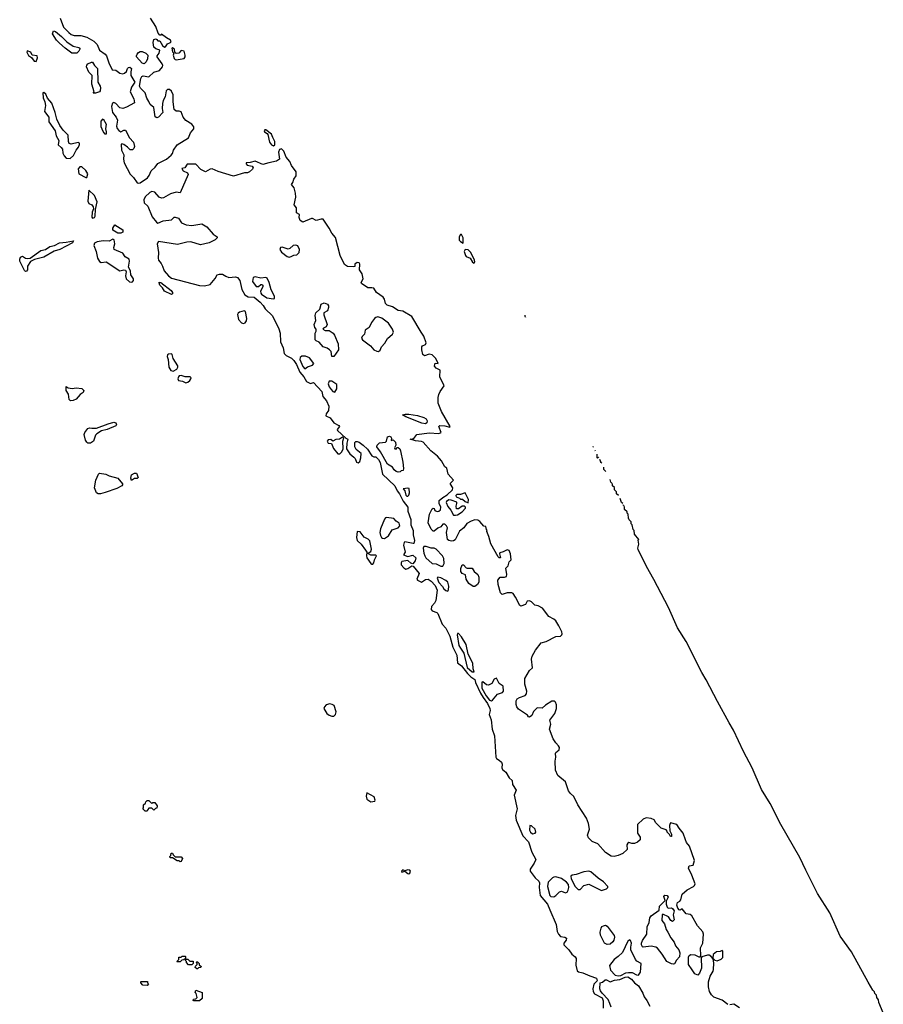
# Model space of a CAD drawing. Extents: x 2886962 to 3052311, y 540590 to 918621.
# Tile 159 of 164: x 2966196 to 2975071, y 865175 to 875298. Entities that reach past the tile are written whole.
import ezdxf

# ---------------------------------------------------------------- set-up
doc = ezdxf.new("R2010")
doc.units = 0

msp = doc.modelspace()

# ---------------------------------------------------------------- linework, layer by layer
at = {"layer": '0CON20XD'}
for points in [[(2966612, 875315), (2966645, 875220), (2966702, 875165), (2966725, 875147), (2966755, 875137), (2966825, 875137), (2966885, 875119), (2966958, 875078), (2966994, 875044), (2967016, 874985), (2967075, 874942), (2967088, 874925), (2967111, 874855), (2967145, 874784), (2967185, 874780), (2967225, 874749), (2967255, 874742), (2967273, 874747), (2967293, 874765), (2967303, 874795), (2967314, 874806), (2967329, 874809), (2967346, 874796), (2967338, 874762), (2967340, 874725), (2967378, 874655), (2967345, 874605), (2967333, 874555), (2967368, 874485), (2967376, 874444), (2967295, 874398), (2967256, 874384), (2967225, 874391), (2967185, 874435), (2967165, 874448), (2967151, 874439), (2967140, 874405), (2967151, 874345), (2967187, 874297), (2967201, 874265), (2967192, 874205), (2967199, 874179), (2967215, 874158), (2967235, 874146), (2967265, 874164), (2967285, 874162), (2967325, 874085), (2967365, 874039), (2967375, 873995), (2967370, 873975), (2967355, 873960), (2967330, 873960), (2967305, 873988), (2967265, 874016), (2967245, 874023), (2967240, 874015), (2967243, 873955), (2967267, 873907), (2967264, 873865), (2967271, 873825), (2967330, 873710), (2967367, 873675), (2967405, 873621), (2967415, 873616)], [(2967415, 873616), (2967435, 873621), (2967508, 873672), (2967526, 873695), (2967546, 873745), (2967587, 873783), (2967615, 873818), (2967706, 873865), (2967754, 873905), (2967768, 873922), (2967778, 873955), (2967815, 874011), (2967932, 874085), (2967952, 874135), (2967986, 874175), (2967987, 874197), (2967965, 874225), (2967905, 874261), (2967876, 874296), (2967855, 874350), (2967835, 874358), (2967805, 874359), (2967785, 874374), (2967772, 874455), (2967775, 874525), (2967755, 874563), (2967735, 874580), (2967715, 874582), (2967703, 874565), (2967692, 874505), (2967672, 874468), (2967664, 874436), (2967660, 874385), (2967666, 874345), (2967623, 874297), (2967605, 874290), (2967589, 874299), (2967573, 874395), (2967536, 874426), (2967525, 874456), (2967502, 874492), (2967486, 874545), (2967436, 874595), (2967427, 874615), (2967442, 874695), (2967453, 874715), (2967465, 874720), (2967525, 874709), (2967573, 874757), (2967634, 874775), (2967664, 874815), (2967668, 874828), (2967662, 874845), (2967610, 874915), (2967610, 874925), (2967630, 874955), (2967637, 874985), (2967595, 874998), (2967575, 875016), (2967567, 875065), (2967574, 875095), (2967595, 875101), (2967606, 875096), (2967615, 875082), (2967635, 875080), (2967664, 875034), (2967685, 875017), (2967695, 875020), (2967715, 875050), (2967745, 875063), (2967752, 875075), (2967745, 875088), (2967705, 875110), (2967655, 875150), (2967645, 875140), (2967635, 875140), (2967619, 875159), (2967595, 875227), (2967542, 875315)], [(2966785, 874953), (2966733, 874955), (2966664, 875005), (2966605, 875057), (2966575, 875088), (2966535, 875152), (2966542, 875185), (2966565, 875176), (2966625, 875126), (2966679, 875069), (2966747, 875027), (2966805, 875013), (2966813, 875005), (2966813, 874995), (2966805, 874973), (2966785, 874953)], [(2966365, 874867), (2966380, 874905), (2966376, 874925), (2966325, 874934), (2966309, 874965), (2966272, 874978), (2966268, 874965), (2966285, 874931), (2966318, 874908), (2966345, 874873), (2966365, 874867)], [(2967475, 874844), (2967455, 874851), (2967398, 874915), (2967396, 874925), (2967405, 874945), (2967418, 874962), (2967435, 874972), (2967455, 874971), (2967494, 874954), (2967513, 874935), (2967508, 874895), (2967497, 874865), (2967475, 874844)], [(2967805, 874887), (2967865, 874894), (2967885, 874899), (2967897, 874915), (2967898, 874935), (2967886, 874976), (2967855, 874983), (2967830, 874955), (2967805, 874950), (2967790, 874965), (2967786, 874995), (2967765, 875010), (2967758, 875005), (2967768, 874968), (2967780, 874955), (2967772, 874935), (2967785, 874898), (2967795, 874888), (2967805, 874887)], [(2966952, 874542), (2966960, 874555), (2966939, 874635), (2966942, 874725), (2966905, 874760), (2966884, 874815), (2966885, 874830), (2966897, 874843), (2966935, 874862), (2966945, 874862), (2966966, 874826), (2966996, 874795), (2966998, 874655), (2967024, 874614), (2967027, 874597), (2967024, 874566), (2967016, 874555), (2966975, 874543), (2966952, 874542)], [(2966715, 873870), (2966749, 873901), (2966775, 873955), (2966802, 873988), (2966812, 874015), (2966810, 874030), (2966797, 874037), (2966725, 874020), (2966705, 874026), (2966697, 874045), (2966695, 874111), (2966642, 874162), (2966609, 874209), (2966577, 874275), (2966561, 874345), (2966525, 874441), (2966482, 874492), (2966465, 874531), (2966445, 874551), (2966435, 874545), (2966438, 874495), (2966455, 874455), (2966462, 874415), (2966451, 874355), (2966495, 874295), (2966497, 874247), (2966561, 874155), (2966571, 874105), (2966600, 874055), (2966593, 874013), (2966624, 873985), (2966635, 873968), (2966640, 873925), (2966653, 873897), (2966675, 873876), (2966715, 873870)], [(2967085, 874120), (2967075, 874122), (2967055, 874150), (2967034, 874195), (2967034, 874256), (2967055, 874280), (2967086, 874225), (2967078, 874175), (2967086, 874144), (2967085, 874120)], [(2968805, 874000), (2968817, 874013), (2968819, 874045), (2968796, 874086), (2968785, 874120), (2968726, 874165), (2968714, 874165), (2968708, 874155), (2968712, 874145), (2968739, 874129), (2968747, 874117), (2968765, 874040), (2968785, 874012), (2968805, 874000)], [(2970263, 870967), (2970210, 870985), (2970245, 870992), (2970276, 871034), (2970405, 871052), (2970505, 871044), (2970527, 871055), (2970504, 871114), (2970514, 871126), (2970565, 871123), (2970615, 871110), (2970620, 871115), (2970531, 871271), (2970497, 871355), (2970497, 871415), (2970504, 871445), (2970516, 871474), (2970557, 871535), (2970514, 871625), (2970516, 871695), (2970476, 871715), (2970460, 871735), (2970465, 871766), (2970497, 871765), (2970472, 871815), (2970435, 871852), (2970405, 871858), (2970355, 871843), (2970338, 871855), (2970328, 871905), (2970330, 871935), (2970336, 871945), (2970365, 871957), (2970374, 871976), (2970348, 872045), (2970323, 872085), (2970225, 872248), (2970135, 872300), (2970085, 872309), (2970026, 872346), (2969972, 872362), (2969955, 872380), (2969944, 872425), (2969932, 872445), (2969863, 872493), (2969835, 872537), (2969815, 872543), (2969775, 872541), (2969708, 872585), (2969704, 872596), (2969726, 872635), (2969715, 872685), (2969688, 872725), (2969693, 872785), (2969685, 872799), (2969665, 872803), (2969641, 872785), (2969640, 872760), (2969624, 872756), (2969565, 872759), (2969535, 872781), (2969489, 872875), (2969440, 873060), (2969405, 873104), (2969376, 873156), (2969315, 873246), (2969294, 873246), (2969242, 873232), (2969205, 873253), (2969195, 873253), (2969105, 873218), (2969080, 873235), (2969068, 873265), (2969070, 873295), (2969042, 873312), (2969040, 873365), (2969018, 873395), (2969033, 873475), (2969031, 873515), (2969018, 873568), (2968990, 873605), (2969003, 873625), (2969012, 873658), (2969036, 873694), (2969036, 873735), (2968988, 873798), (2968971, 873841), (2968936, 873885), (2968909, 873945), (2968895, 873962), (2968885, 873969), (2968867, 873963), (2968856, 873935), (2968866, 873864), (2968835, 873843), (2968755, 873828), (2968695, 873808), (2968615, 873844), (2968565, 873830), (2968523, 873827), (2968522, 873815), (2968535, 873804), (2968585, 873792), (2968597, 873775), (2968590, 873760), (2968557, 873733), (2968536, 873724), (2968505, 873722), (2968395, 873691), (2968235, 873739), (2968175, 873764), (2968155, 873762), (2968105, 873733), (2968057, 873757), (2968005, 873812), (2967916, 873814), (2967892, 873775), (2967863, 873767), (2967875, 873744), (2967920, 873725), (2967928, 873705), (2967845, 873519), (2967805, 873525), (2967745, 873509), (2967675, 873465), (2967655, 873462), (2967630, 873475), (2967585, 873524), (2967555, 873531), (2967535, 873522), (2967484, 873476), (2967471, 873445), (2967475, 873416), (2967512, 873382), (2967559, 873271), (2967602, 873215), (2967615, 873207), (2967671, 873229), (2967755, 873241), (2967785, 873267), (2967795, 873269), (2967828, 873258), (2967860, 873210), (2967908, 873188), (2967965, 873183), (2968068, 873198), (2968120, 873170), (2968183, 873093), (2968224, 873065), (2968226, 873055), (2968206, 873035), (2968145, 873004), (2968055, 872985), (2967955, 873013), (2967915, 873012), (2967818, 872988), (2967622, 873018), (2967610, 872995), (2967622, 872905), (2967618, 872845), (2967624, 872825), (2967650, 872790), (2967665, 872765), (2967682, 872715), (2967725, 872665), (2967755, 872641), (2968045, 872565), (2968095, 872562), (2968155, 872575), (2968205, 872636), (2968226, 872674), (2968248, 872682), (2968282, 872682), (2968315, 872660), (2968345, 872649), (2968415, 872655), (2968435, 872649), (2968459, 872615), (2968478, 872525), (2968509, 872469), (2968545, 872448), (2968605, 872445), (2968668, 872395), (2968700, 872360), (2968718, 872325), (2968794, 872254), (2968861, 872121), (2968874, 872074), (2968877, 871985), (2968904, 871925), (2968915, 871865), (2968934, 871844), (2968988, 871818), (2969015, 871795), (2969042, 871752), (2969074, 871674), (2969117, 871625), (2969145, 871578), (2969185, 871558), (2969215, 871568), (2969300, 871475), (2969310, 871425), (2969348, 871378), (2969373, 871325), (2969369, 871281), (2969346, 871245), (2969342, 871225), (2969387, 871205), (2969423, 871155), (2969477, 871125), (2969483, 871115), (2969460, 871085), (2969463, 871073), (2969547, 870997), (2969568, 870985), (2969557, 870945), (2969556, 870885), (2969588, 870835), (2969629, 870799), (2969643, 870785), (2969659, 870749), (2969675, 870741), (2969690, 870755), (2969701, 870795), (2969705, 870839), (2969655, 870879), (2969641, 870905), (2969640, 870950), (2969650, 870960), (2969665, 870963), (2969685, 870956), (2969725, 870925), (2969771, 870881), (2969815, 870815), (2969835, 870804), (2969855, 870805), (2969885, 870775), (2969901, 870745), (2969926, 870625), (2970050, 870505), (2970076, 870455), (2970100, 870425), (2970137, 870347), (2970184, 870285), (2970186, 870245), (2970215, 870160), (2970217, 870105), (2970240, 870045), (2970241, 870001), (2970254, 869945), (2970247, 869913), (2970241, 869911), (2970155, 869930), (2970146, 869924), (2970140, 869895), (2970156, 869825), (2970142, 869795), (2970185, 869779), (2970235, 869794), (2970266, 869766), (2970261, 869735), (2970235, 869702), (2970215, 869711), (2970185, 869738), (2970125, 869726), (2970115, 869715), (2970118, 869695), (2970145, 869661), (2970165, 869648), (2970186, 869655), (2970225, 869683), (2970241, 869681), (2970300, 869605), (2970277, 869545), (2970283, 869535), (2970325, 869515), (2970367, 869543), (2970395, 869546), (2970425, 869527), (2970465, 869481), (2970486, 869434), (2970473, 869325), (2970460, 869300), (2970428, 869265), (2970424, 869235), (2970435, 869219), (2970484, 869204), (2970495, 869192), (2970538, 869085), (2970575, 869041), (2970615, 868960), (2970647, 868847), (2970687, 868765), (2970697, 868685), (2970736, 868656), (2970798, 868575), (2970832, 868542), (2970874, 868515), (2970882, 868485), (2970933, 868373), (2970958, 868328), (2971005, 868266), (2971027, 868215), (2971030, 868195), (2971021, 868155), (2971041, 868101), (2971052, 868005), (2971075, 867935), (2971090, 867715), (2971095, 867701), (2971125, 867686), (2971148, 867665), (2971153, 867645), (2971150, 867605), (2971159, 867589), (2971193, 867563), (2971225, 867505), (2971256, 867475), (2971261, 867435), (2971297, 867375), (2971278, 867325), (2971308, 867185), (2971293, 867117), (2971297, 867067), (2971368, 866908), (2971426, 866846), (2971460, 866740), (2971501, 866665), (2971485, 866627), (2971443, 866565), (2971442, 866545), (2971494, 866474), (2971532, 866442), (2971538, 866425), (2971535, 866375), (2971544, 866295), (2971619, 866205), (2971643, 866145), (2971708, 865995), (2971719, 865925), (2971735, 865895), (2971755, 865871), (2971797, 865865), (2971814, 865854), (2971812, 865835), (2971788, 865805), (2971789, 865785), (2971840, 865735), (2971869, 865689), (2971903, 865663), (2971915, 865645), (2971912, 865578), (2971925, 865518), (2971938, 865508), (2971985, 865499), (2972055, 865467), (2972125, 865445), (2972131, 865415), (2972097, 865383), (2972087, 865335), (2972090, 865305), (2972105, 865284), (2972183, 865243), (2972192, 865212), (2972192, 865135)], [(2966875, 873676), (2966885, 873677), (2966895, 873715), (2966875, 873749), (2966835, 873784), (2966814, 873785), (2966798, 873765), (2966804, 873715), (2966875, 873676)], [(2966945, 873257), (2966965, 873264), (2966973, 873277), (2966976, 873345), (2966991, 873425), (2966965, 873490), (2966905, 873546), (2966897, 873433), (2966908, 873408), (2966936, 873395), (2966952, 873375), (2966953, 873355), (2966941, 873319), (2966938, 873268), (2966945, 873257)], [(2967205, 873102), (2967152, 873135), (2967153, 873155), (2967175, 873190), (2967255, 873138), (2967256, 873115), (2967235, 873102), (2967205, 873102)], [(2966255, 872708), (2966245, 872718), (2966199, 872815), (2966196, 872835), (2966205, 872857), (2966225, 872867), (2966256, 872846), (2966275, 872842), (2966305, 872847), (2966413, 872925), (2966462, 872935), (2966505, 872966), (2966553, 872977), (2966605, 873004), (2966675, 873010), (2966748, 873025), (2966740, 873005), (2966607, 872935), (2966552, 872918), (2966445, 872858), (2966348, 872832), (2966308, 872812), (2966276, 872765), (2966276, 872725), (2966265, 872712), (2966255, 872708)], [(2967345, 872598), (2967355, 872603), (2967365, 872616), (2967367, 872635), (2967340, 872675), (2967334, 872715), (2967313, 872753), (2967323, 872815), (2967320, 872835), (2967280, 872860), (2967256, 872896), (2967166, 872935), (2967162, 872955), (2967173, 872995), (2967168, 873035), (2967155, 873041), (2967115, 873022), (2967055, 873024), (2966993, 873013), (2966965, 873001), (2966959, 872975), (2966982, 872915), (2966995, 872845), (2967015, 872811), (2967035, 872801), (2967085, 872809), (2967225, 872716), (2967265, 872726), (2967282, 872722), (2967292, 872705), (2967282, 872665), (2967289, 872635), (2967325, 872603), (2967345, 872598)], [(2970755, 873000), (2970753, 873055), (2970735, 873089), (2970725, 873091), (2970712, 873065), (2970713, 873033), (2970725, 873016), (2970755, 873000)], [(2968965, 872858), (2968985, 872862), (2969013, 872877), (2969045, 872882), (2969069, 872905), (2969070, 872935), (2969054, 872974), (2969035, 872981), (2969005, 872975), (2968974, 872946), (2968955, 872939), (2968895, 872961), (2968878, 872955), (2968871, 872935), (2968885, 872908), (2968946, 872865), (2968965, 872858)], [(2970865, 872796), (2970873, 872807), (2970871, 872825), (2970833, 872905), (2970805, 872933), (2970775, 872937), (2970763, 872915), (2970777, 872875), (2970785, 872865), (2970824, 872845), (2970851, 872805), (2970865, 872796)], [(2968805, 872427), (2968815, 872432), (2968815, 872454), (2968780, 872520), (2968760, 872595), (2968739, 872639), (2968725, 872646), (2968675, 872641), (2968615, 872653), (2968595, 872647), (2968590, 872605), (2968625, 872556), (2968650, 872555), (2968675, 872576), (2968685, 872576), (2968695, 872567), (2968695, 872553), (2968672, 872508), (2968675, 872485), (2968682, 872475), (2968735, 872439), (2968805, 872427)], [(2967755, 872474), (2967685, 872506), (2967663, 872543), (2967635, 872570), (2967628, 872592), (2967631, 872599), (2967645, 872596), (2967753, 872515), (2967766, 872494), (2967765, 872480), (2967755, 872474)], [(2969425, 871834), (2969404, 871834), (2969398, 871885), (2969380, 871905), (2969355, 871921), (2969314, 871935), (2969275, 871984), (2969242, 871995), (2969233, 872005), (2969234, 872075), (2969242, 872095), (2969242, 872115), (2969230, 872135), (2969224, 872164), (2969238, 872205), (2969232, 872258), (2969240, 872285), (2969279, 872321), (2969295, 872373), (2969324, 872386), (2969359, 872375), (2969369, 872355), (2969368, 872338), (2969359, 872305), (2969322, 872285), (2969323, 872265), (2969355, 872165), (2969345, 872141), (2969318, 872125), (2969312, 872115), (2969335, 872103), (2969375, 872101), (2969416, 872075), (2969432, 872055), (2969469, 871965), (2969471, 871905), (2969425, 871834)], [(2968495, 872175), (2968515, 872182), (2968528, 872202), (2968530, 872225), (2968517, 872297), (2968504, 872306), (2968455, 872292), (2968440, 872280), (2968434, 872266), (2968445, 872214), (2968475, 872181), (2968495, 872175)], [(2969885, 871888), (2969899, 871901), (2969915, 871936), (2969948, 871972), (2969975, 872021), (2970026, 872064), (2970036, 872085), (2970026, 872116), (2969987, 872177), (2969919, 872229), (2969875, 872242), (2969855, 872236), (2969842, 872225), (2969813, 872185), (2969787, 872133), (2969747, 872105), (2969738, 872065), (2969715, 872040), (2969709, 872025), (2969720, 872005), (2969800, 871945), (2969835, 871904), (2969865, 871889), (2969885, 871888)], [(2971399, 872244), (2971395, 872240), (2971390, 872245), (2971390, 872261)], [(2967775, 871684), (2967811, 871705), (2967821, 871725), (2967820, 871740), (2967774, 871814), (2967764, 871855), (2967755, 871862), (2967725, 871860), (2967715, 871851), (2967713, 871837), (2967723, 871803), (2967730, 871725), (2967751, 871691), (2967775, 871684)], [(2969125, 871710), (2969155, 871729), (2969204, 871746), (2969219, 871765), (2969175, 871823), (2969135, 871839), (2969095, 871840), (2969078, 871825), (2969075, 871805), (2969105, 871734), (2969125, 871710)], [(2967905, 871566), (2967925, 871572), (2967945, 871587), (2967956, 871605), (2967957, 871615), (2967948, 871625), (2967895, 871626), (2967855, 871640), (2967836, 871635), (2967827, 871625), (2967821, 871605), (2967828, 871588), (2967871, 871581), (2967905, 871566)], [(2966718, 871378), (2966705, 871393), (2966699, 871449), (2966674, 871486), (2966673, 871527), (2966693, 871513), (2966735, 871507), (2966775, 871514), (2966835, 871506), (2966856, 871485), (2966850, 871465), (2966816, 871444), (2966776, 871395), (2966745, 871382), (2966718, 871378)], [(2969435, 871470), (2969455, 871503), (2969457, 871547), (2969405, 871583), (2969378, 871582), (2969367, 871555), (2969376, 871525), (2969396, 871495), (2969415, 871477), (2969435, 871470)], [(2970365, 871144), (2970329, 871149), (2970164, 871214), (2970130, 871235), (2970158, 871242), (2970195, 871241), (2970285, 871227), (2970348, 871208), (2970373, 871195), (2970385, 871175), (2970380, 871155), (2970365, 871144)], [(2966925, 870944), (2966896, 870944), (2966885, 870954), (2966873, 870975), (2966859, 871035), (2966864, 871055), (2966895, 871096), (2966915, 871103), (2966938, 871098), (2966985, 871099), (2967106, 871144), (2967165, 871160), (2967183, 871153), (2967190, 871135), (2967185, 871124), (2967095, 871086), (2967038, 871072), (2966989, 871041), (2966976, 871025), (2966956, 870964), (2966925, 870944)], [(2969485, 870834), (2969506, 870855), (2969520, 870885), (2969518, 870965), (2969528, 870998), (2969513, 871007), (2969482, 870985), (2969445, 870982), (2969415, 870964), (2969392, 870982), (2969365, 870980), (2969357, 870965), (2969365, 870943), (2969400, 870940), (2969420, 870890), (2969465, 870834), (2969485, 870834)], [(2970085, 870647), (2970065, 870654), (2970045, 870670), (2970027, 870697), (2969975, 870728), (2969905, 870854), (2969866, 870905), (2969870, 870925), (2969895, 870948), (2969956, 870955), (2969966, 870965), (2969975, 871008), (2969995, 871017), (2970009, 871009), (2970018, 870995), (2970015, 870970), (2970035, 870978), (2970058, 870955), (2970060, 870925), (2970048, 870895), (2970052, 870885), (2970065, 870882), (2970072, 870898), (2970085, 870900), (2970102, 870885), (2970110, 870865), (2970135, 870750), (2970142, 870685), (2970138, 870662), (2970115, 870660), (2970105, 870650), (2970085, 870647)], [(2973475, 865174), (2973417, 865217), (2973329, 865249), (2973305, 865271), (2973286, 865305), (2973274, 865356), (2973276, 865405), (2973292, 865465), (2973322, 865515), (2973327, 865534), (2973328, 865599), (2973322, 865642), (2973300, 865670), (2973281, 865681), (2973265, 865681), (2973208, 865662), (2973198, 865652), (2973202, 865545), (2973181, 865495), (2973165, 865476), (2973135, 865490), (2973108, 865528), (2973069, 865585), (2973069, 865661), (2973075, 865677), (2973095, 865688), (2973134, 865684), (2973177, 865663), (2973188, 865662), (2973197, 865673), (2973192, 865755), (2973218, 865805), (2973222, 865895), (2973215, 865920), (2973161, 865981), (2973105, 866085), (2973085, 866099), (2973046, 866106), (2973005, 866157), (2972985, 866143), (2972975, 866146), (2972960, 866165), (2972949, 866195), (2972955, 866222), (2972980, 866235), (2972991, 866249), (2973005, 866309), (2973055, 866352), (2973121, 866385), (2973131, 866395), (2973137, 866415), (2973105, 866502), (2973069, 866575), (2973075, 866598), (2973116, 866604), (2973130, 866655), (2973080, 866800), (2973048, 866838), (2973037, 866866), (2973016, 866935), (2972972, 866985), (2972950, 867025), (2972885, 867040), (2972880, 867035), (2972873, 867015), (2972877, 866957), (2972896, 866924), (2972895, 866900), (2972885, 866900), (2972875, 866920), (2972850, 866945), (2972850, 866955), (2972839, 866969), (2972788, 866985), (2972735, 867042), (2972715, 867073), (2972685, 867087), (2972635, 867091), (2972605, 867079), (2972544, 867025), (2972544, 866934), (2972574, 866894), (2972571, 866865), (2972545, 866842), (2972515, 866829), (2972487, 866827), (2972455, 866838), (2972445, 866832), (2972437, 866815), (2972438, 866765), (2972395, 866724), (2972345, 866704), (2972305, 866696), (2972275, 866698), (2972217, 866737), (2972136, 866826), (2972080, 866850), (2972042, 866885), (2972033, 866913), (2972051, 866975), (2972040, 867035), (2972020, 867090), (2971978, 867158), (2971931, 867225), (2971890, 867310), (2971855, 867342), (2971835, 867371), (2971805, 867464), (2971727, 867527), (2971703, 867583), (2971698, 867675), (2971706, 867716), (2971703, 867755), (2971706, 867765), (2971739, 867791), (2971743, 867815), (2971734, 867834), (2971705, 867862), (2971678, 867905), (2971641, 868005), (2971654, 868055), (2971646, 868095), (2971697, 868165), (2971712, 868215), (2971714, 868254), (2971703, 868283), (2971693, 868293), (2971665, 868291), (2971599, 868251), (2971565, 868221), (2971515, 868223), (2971476, 868184), (2971459, 868145), (2971435, 868128), (2971425, 868130), (2971415, 868148), (2971321, 868211), (2971306, 868235), (2971299, 868259), (2971300, 868295), (2971310, 868315), (2971331, 868329), (2971391, 868349), (2971404, 868366), (2971408, 868395), (2971389, 868465), (2971388, 868525), (2971435, 868608), (2971466, 868634), (2971455, 868725), (2971464, 868755), (2971496, 868815), (2971555, 868891), (2971605, 868905), (2971705, 868955), (2971755, 868961), (2971768, 868972), (2971771, 868985), (2971768, 869005), (2971738, 869065), (2971706, 869116), (2971685, 869135), (2971635, 869163), (2971569, 869249), (2971525, 869271), (2971489, 869279), (2971455, 869313), (2971435, 869323), (2971411, 869319), (2971395, 869284), (2971345, 869269), (2971335, 869276), (2971292, 869362), (2971268, 869398), (2971255, 869406), (2971206, 869404), (2971155, 869389), (2971139, 869405), (2971115, 869490), (2971111, 869535), (2971133, 869567), (2971180, 869565), (2971199, 869575), (2971203, 869595), (2971192, 869658), (2971217, 869683), (2971228, 869725), (2971246, 869745), (2971240, 869805), (2971225, 869841), (2971205, 869847), (2971165, 869827), (2971132, 869818), (2971126, 869805), (2971136, 869764), (2971125, 869764), (2971115, 869774), (2971038, 869908), (2971019, 869985), (2970998, 870035), (2971000, 870045), (2970992, 870055), (2970988, 870088), (2970965, 870090), (2970925, 870140), (2970905, 870151), (2970875, 870157), (2970835, 870144), (2970791, 870119), (2970759, 870075), (2970715, 870040), (2970670, 869950), (2970655, 869939), (2970635, 869936), (2970605, 869944), (2970594, 869955), (2970582, 870025), (2970591, 870075), (2970582, 870095), (2970565, 870111), (2970545, 870111), (2970525, 870084), (2970495, 870069), (2970455, 870038), (2970445, 870039), (2970425, 870061), (2970393, 870125), (2970408, 870215), (2970435, 870268), (2970445, 870276), (2970455, 870274), (2970463, 870253), (2970485, 870241), (2970505, 870245), (2970522, 870258), (2970523, 870285), (2970508, 870325), (2970506, 870355), (2970545, 870387), (2970588, 870412), (2970644, 870466), (2970647, 870485), (2970622, 870522), (2970622, 870532), (2970654, 870565), (2970601, 870625), (2970585, 870688), (2970565, 870702), (2970531, 870761), (2970489, 870809), (2970422, 870865), (2970344, 870954), (2970325, 870961), (2970263, 870967)], [(2972093, 870903), (2972090, 870905), (2972090, 870909)], [(2972113, 870863), (2972111, 870868)], [(2972147, 870798), (2972145, 870800), (2972135, 870790), (2972130, 870795), (2972130, 870831)], [(2972179, 870737), (2972170, 870745), (2972170, 870755), (2972169, 870756), (2972160, 870765), (2972159, 870775)], [(2972221, 870654), (2972200, 870675), (2972199, 870698)], [(2967002, 870422), (2966985, 870432), (2966965, 870485), (2966977, 870563), (2967005, 870627), (2967015, 870636), (2967080, 870625), (2967117, 870607), (2967205, 870586), (2967252, 870525), (2967254, 870515), (2967246, 870505), (2967195, 870479), (2967075, 870436), (2967025, 870425), (2967002, 870422)], [(2967345, 870562), (2967340, 870585), (2967345, 870620), (2967375, 870637), (2967396, 870636), (2967415, 870590), (2967402, 870582), (2967375, 870580), (2967345, 870562)], [(2972285, 870531), (2972270, 870545), (2972265, 870571)], [(2972350, 870406), (2972330, 870425), (2972330, 870445), (2972310, 870465), (2972309, 870485), (2972308, 870487), (2972290, 870505), (2972289, 870525)], [(2970175, 870398), (2970185, 870399), (2970195, 870409), (2970202, 870435), (2970199, 870479), (2970185, 870483), (2970138, 870475), (2970154, 870454), (2970165, 870409), (2970175, 870398)], [(2970805, 870330), (2970807, 870365), (2970775, 870432), (2970725, 870417), (2970690, 870415), (2970678, 870405), (2970682, 870392), (2970715, 870380), (2970725, 870370), (2970747, 870367), (2970773, 870343), (2970805, 870330)], [(2970675, 870203), (2970695, 870208), (2970745, 870237), (2970778, 870275), (2970777, 870287), (2970767, 870297), (2970745, 870298), (2970705, 870270), (2970685, 870270), (2970680, 870295), (2970690, 870325), (2970688, 870338), (2970629, 870359), (2970605, 870360), (2970582, 870345), (2970578, 870335), (2970595, 870292), (2970628, 870255), (2970653, 870205), (2970675, 870203)], [(2972393, 870323), (2972380, 870335), (2972367, 870374)], [(2972407, 870298), (2972405, 870300), (2972400, 870305), (2972399, 870311)], [(2975071, 865089), (2975024, 865195), (2975022, 865222), (2975004, 865245), (2975000, 865270), (2974984, 865285), (2974982, 865302), (2974965, 865320), (2974915, 865404), (2974744, 865714), (2974629, 865875), (2974521, 866115), (2974395, 866314), (2974276, 866555), (2974212, 866685), (2974018, 867025), (2973909, 867239), (2973819, 867385), (2973725, 867605), (2973635, 867774), (2973531, 867995), (2973488, 868069), (2973367, 868287), (2973251, 868511), (2973206, 868585), (2973044, 868905), (2972955, 869044), (2972864, 869254), (2972714, 869544), (2972637, 869676), (2972551, 869851), (2972548, 869865), (2972559, 869905), (2972552, 869948), (2972560, 869955), (2972515, 870010), (2972510, 870045), (2972500, 870055), (2972490, 870105), (2972480, 870115), (2972480, 870135), (2972460, 870155), (2972453, 870173), (2972450, 870215), (2972440, 870225), (2972438, 870238), (2972413, 870263), (2972410, 870292)], [(2969945, 869964), (2969985, 869992), (2970025, 870053), (2970084, 870075), (2970103, 870095), (2970095, 870121), (2970065, 870144), (2970041, 870171), (2969965, 870181), (2969955, 870178), (2969946, 870164), (2969904, 870065), (2969898, 870025), (2969903, 869995), (2969915, 869976), (2969926, 869966), (2969945, 869964)], [(2969815, 869699), (2969825, 869701), (2969836, 869715), (2969843, 869745), (2969863, 869785), (2969854, 869794), (2969804, 869794), (2969782, 869805), (2969778, 869815), (2969805, 869831), (2969813, 869855), (2969795, 869941), (2969778, 869958), (2969735, 869977), (2969695, 870032), (2969665, 870037), (2969658, 869975), (2969665, 869945), (2969705, 869905), (2969751, 869845), (2969762, 869825), (2969760, 869785), (2969765, 869764), (2969805, 869707), (2969815, 869699)], [(2970525, 869678), (2970545, 869681), (2970558, 869708), (2970555, 869757), (2970540, 869785), (2970475, 869855), (2970455, 869866), (2970425, 869864), (2970375, 869883), (2970349, 869881), (2970344, 869865), (2970350, 869815), (2970358, 869785), (2970371, 869765), (2970435, 869708), (2970475, 869702), (2970525, 869678)], [(2970855, 869470), (2970813, 869503), (2970786, 869545), (2970779, 869589), (2970745, 869604), (2970730, 869625), (2970728, 869655), (2970745, 869692), (2970758, 869695), (2970784, 869664), (2970795, 869660), (2970845, 869660), (2970866, 869626), (2970905, 869593), (2970916, 869565), (2970916, 869515), (2970900, 869490), (2970875, 869471), (2970855, 869470)], [(2970595, 869422), (2970604, 869436), (2970608, 869475), (2970595, 869514), (2970575, 869532), (2970525, 869558), (2970494, 869566), (2970488, 869555), (2970505, 869513), (2970542, 869472), (2970555, 869445), (2970575, 869428), (2970595, 869422)], [(2970845, 868592), (2970865, 868594), (2970855, 868625), (2970852, 868682), (2970806, 868775), (2970783, 868875), (2970735, 868954), (2970705, 868986), (2970695, 868987), (2970691, 868975), (2970710, 868865), (2970725, 868835), (2970762, 868785), (2970795, 868638), (2970845, 868592)], [(2971045, 868296), (2971055, 868301), (2971105, 868364), (2971158, 868382), (2971167, 868393), (2971165, 868445), (2971125, 868475), (2971095, 868529), (2971071, 868519), (2971048, 868472), (2971015, 868455), (2970995, 868458), (2970955, 868490), (2970944, 868486), (2970946, 868425), (2970989, 868345), (2971025, 868302), (2971045, 868296)], [(2969405, 868138), (2969425, 868139), (2969440, 868155), (2969447, 868183), (2969427, 868247), (2969409, 868259), (2969385, 868264), (2969345, 868255), (2969327, 868235), (2969323, 868215), (2969353, 868165), (2969378, 868148), (2969405, 868138)], [(2967505, 867160), (2967485, 867160), (2967460, 867185), (2967470, 867195), (2967470, 867225), (2967488, 867242), (2967492, 867258), (2967505, 867270), (2967525, 867270), (2967555, 867240), (2967565, 867250), (2967585, 867250), (2967610, 867215), (2967605, 867190), (2967592, 867188), (2967575, 867170), (2967555, 867190), (2967525, 867190), (2967512, 867178), (2967505, 867160)], [(2969805, 867258), (2969845, 867262), (2969851, 867275), (2969838, 867308), (2969762, 867348), (2969756, 867314), (2969765, 867285), (2969805, 867258)], [(2971465, 866929), (2971495, 866933), (2971502, 866945), (2971492, 866975), (2971455, 867010), (2971440, 867015), (2971436, 866965), (2971445, 866945), (2971465, 866929)], [(2967845, 866640), (2967835, 866650), (2967815, 866650), (2967765, 866680), (2967742, 866682), (2967740, 866695), (2967750, 866705), (2967752, 866728), (2967768, 866728), (2967772, 866712), (2967795, 866690), (2967855, 866690), (2967868, 866675), (2967855, 866642), (2967845, 866640)], [(2970195, 866518), (2970205, 866524), (2970212, 866545), (2970204, 866555), (2970184, 866556), (2970155, 866546), (2970135, 866556), (2970120, 866545), (2970125, 866535), (2970155, 866544), (2970185, 866521), (2970195, 866518)], [(2972175, 866344), (2972227, 866363), (2972241, 866375), (2972241, 866385), (2972196, 866435), (2972141, 866471), (2972065, 866537), (2972045, 866543), (2971995, 866538), (2971915, 866510), (2971875, 866503), (2971859, 866491), (2971863, 866465), (2971905, 866387), (2971935, 866357), (2971955, 866355), (2971995, 866398), (2972045, 866410), (2972175, 866344)], [(2971685, 866281), (2971707, 866293), (2971745, 866331), (2971765, 866337), (2971805, 866321), (2971821, 866329), (2971833, 866347), (2971840, 866375), (2971836, 866406), (2971815, 866432), (2971765, 866469), (2971705, 866485), (2971685, 866483), (2971670, 866475), (2971628, 866432), (2971619, 866385), (2971645, 866295), (2971656, 866284), (2971685, 866281)], [(2972915, 865587), (2972895, 865591), (2972845, 865614), (2972799, 865689), (2972751, 865751), (2972734, 865764), (2972687, 865773), (2972605, 865761), (2972595, 865767), (2972586, 865785), (2972586, 865805), (2972595, 865830), (2972641, 865895), (2972645, 865972), (2972664, 866015), (2972671, 866065), (2972686, 866085), (2972768, 866142), (2972772, 866185), (2972829, 866241), (2972816, 866285), (2972825, 866298), (2972851, 866295), (2972861, 866275), (2972840, 866235), (2972839, 866205), (2972850, 866175), (2972860, 866165), (2972895, 866166), (2972905, 866161), (2972922, 866135), (2972913, 866095), (2972923, 866045), (2972905, 866028), (2972887, 866037), (2972864, 866074), (2972805, 866103), (2972799, 866095), (2972794, 866035), (2972823, 866003), (2972839, 865945), (2972857, 865915), (2972887, 865857), (2972921, 865815), (2972936, 865775), (2972970, 865735), (2972981, 865705), (2972977, 865663), (2972945, 865630), (2972925, 865592), (2972915, 865587)], [(2972235, 865789), (2972205, 865805), (2972165, 865885), (2972161, 865915), (2972171, 865959), (2972179, 865975), (2972195, 865983), (2972215, 865987), (2972235, 865978), (2972304, 865884), (2972308, 865865), (2972303, 865835), (2972293, 865817), (2972265, 865792), (2972235, 865789)], [(2972347, 865467), (2972375, 865472), (2972425, 865498), (2972453, 865503), (2972491, 865501), (2972535, 865479), (2972555, 865476), (2972576, 865505), (2972584, 865594), (2972538, 865618), (2972525, 865635), (2972478, 865735), (2972476, 865764), (2972483, 865805), (2972475, 865831), (2972465, 865838), (2972447, 865823), (2972391, 865709), (2972345, 865665), (2972304, 865636), (2972256, 865575), (2972268, 865525), (2972316, 865475), (2972347, 865467)], [(2967965, 865580), (2967932, 865582), (2967910, 865605), (2967910, 865615), (2967900, 865625), (2967900, 865640), (2967885, 865640), (2967878, 865632), (2967862, 865628), (2967845, 865610), (2967815, 865610), (2967810, 865615), (2967830, 865635), (2967832, 865658), (2967855, 865660), (2967865, 865670), (2967895, 865670), (2967900, 865665), (2967900, 865640), (2967925, 865640), (2967945, 865620), (2967978, 865618), (2967980, 865595), (2967965, 865580)], [(2973365, 865622), (2973405, 865640), (2973422, 865655), (2973423, 865723), (2973415, 865727), (2973395, 865717), (2973357, 865713), (2973324, 865686), (2973320, 865650), (2973339, 865629), (2973365, 865622)], [(2968025, 865540), (2968015, 865540), (2968000, 865555), (2968002, 865568), (2968020, 865585), (2968020, 865595), (2968010, 865605), (2968015, 865610), (2968025, 865610), (2968040, 865595), (2968042, 865582), (2968060, 865565), (2968058, 865552), (2968035, 865550), (2968025, 865540)], [(2972273, 865145), (2972260, 865185), (2972244, 865224), (2972181, 865291), (2972164, 865315), (2972159, 865335), (2972162, 865395), (2972185, 865401), (2972212, 865428), (2972225, 865427), (2972265, 865406), (2972308, 865422), (2972365, 865429), (2972419, 865455), (2972445, 865457), (2972485, 865435), (2972516, 865396), (2972556, 865365), (2972599, 865289), (2972613, 865253), (2972642, 865215), (2972672, 865155)], [(2967505, 865370), (2967463, 865373), (2967440, 865395), (2967440, 865405), (2967445, 865410), (2967508, 865408), (2967510, 865395), (2967520, 865385), (2967505, 865370)], [(2968045, 865210), (2967985, 865210), (2967980, 865215), (2967982, 865228), (2968005, 865230), (2968020, 865245), (2968010, 865285), (2968000, 865295), (2968005, 865320), (2968070, 865295), (2968070, 865235), (2968045, 865210)], [(2973595, 865139), (2973535, 865177), (2973495, 865170)]]:
    msp.add_lwpolyline(points, dxfattribs=at)

doc.saveas('drawing.dxf')
